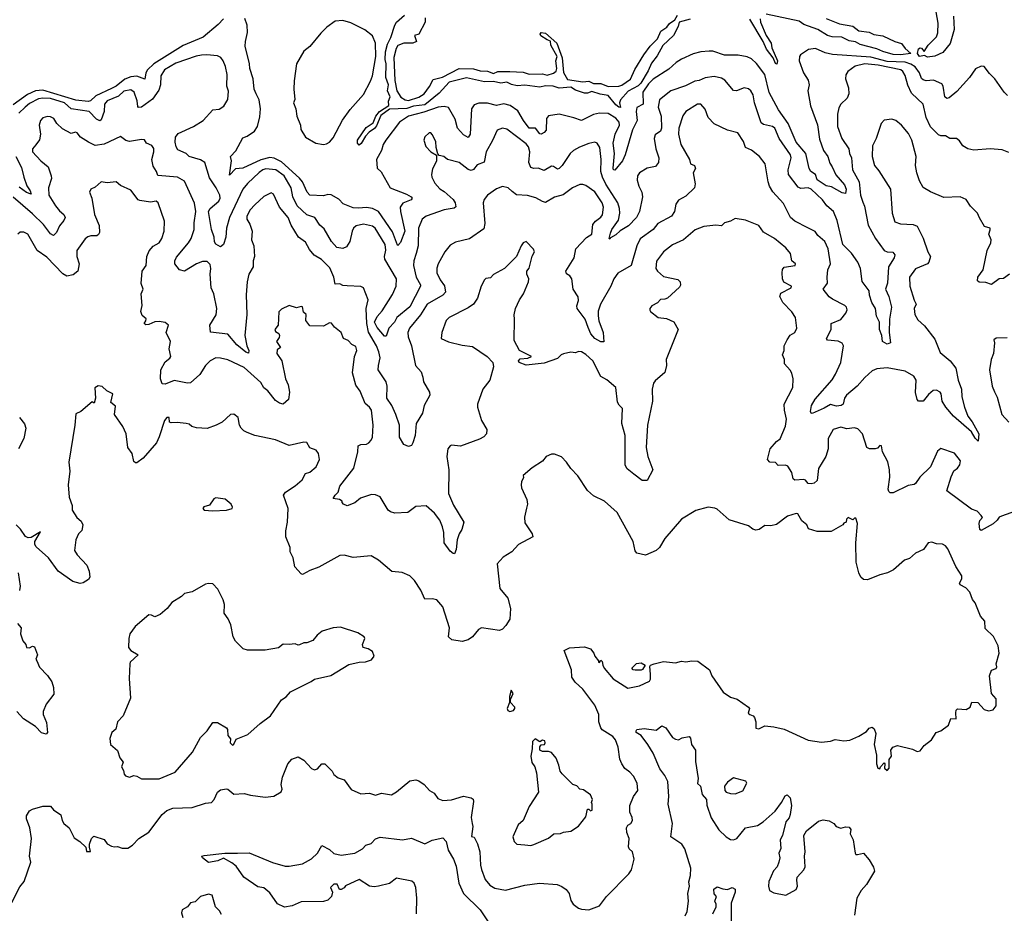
# Model space of a CAD drawing. Extents: x 1839239 to 1929705, y 762242 to 910352.
# Tile 127 of 256: x 1914029 to 1920630, y 771643 to 777631. Entities that reach past the tile are written whole.
import ezdxf

# ---------------------------------------------------------------- set-up
doc = ezdxf.new("R2010")
doc.units = 0

msp = doc.modelspace()

# ---------------------------------------------------------------- linework, layer by layer
at = {"layer": '0CON10XD'}
for points in [[(1916305, 776790.8), (1916293, 776803), (1916293.8, 776825), (1916351.7, 776908.3), (1916399.7, 776940.3), (1916416.3, 776985), (1916441.1, 777015), (1916503.8, 777056.2), (1916502.6, 777085), (1916511.7, 777115), (1916494.8, 777155), (1916500.5, 777195), (1916483.2, 777245), (1916486.6, 777335), (1916479.1, 777365), (1916481.2, 777415), (1916495, 777467.8), (1916517, 777513), (1916543.3, 777595), (1916555.8, 777615), (1916609.2, 777660.8)], [(1916746.4, 777643.6), (1916746.4, 777615), (1916705.5, 777534.5), (1916676.2, 777525), (1916688.8, 777485), (1916665.3, 777474.7), (1916605, 777474.3), (1916565, 777458.2), (1916552, 777438), (1916538, 777378), (1916544.6, 777224.6), (1916558, 777155), (1916585, 777111.1), (1916613.4, 777093.4), (1916635, 777089.8), (1916705, 777112.4), (1916740, 777135), (1916776.8, 777183.2), (1916800.5, 777229.5), (1916862.9, 777247.1), (1916975, 777303.2), (1917072, 777302), (1917115, 777288.2), (1917166.3, 777286.3), (1917205, 777270), (1917235, 777283.2), (1917315, 777284.9), (1917405, 777278.8), (1917445, 777267), (1917535, 777268.3), (1917565, 777260), (1917606.8, 777273.2), (1917625, 777285.6), (1917631.1, 777305), (1917624, 777355), (1917631.3, 777385), (1917590.9, 777460.9), (1917587.3, 777487.3), (1917565, 777496.2), (1917523.8, 777523.8), (1917517.8, 777535), (1917525.5, 777544.5), (1917555, 777540), (1917630.2, 777475), (1917666.2, 777375), (1917675, 777278), (1917701.1, 777231.1), (1917805, 777216), (1917845, 777219.7), (1917875, 777204), (1917925, 777203.3), (1917975, 777183.3), (1918045, 777185.9), (1918065, 777192), (1918125, 777232.7), (1918152.7, 777297.3), (1918213.2, 777396.8), (1918255.8, 777454.2), (1918305.8, 777504.2), (1918327.1, 777555), (1918367.7, 777582.3), (1918386, 777605), (1918420.3, 777629.7), (1918438.8, 777661.2)], [(1919435, 777639.5), (1919525, 777604.7), (1919615, 777587.2), (1919655, 777557.1), (1919725, 777547.6), (1919755, 777532), (1919815, 777522.6), (1919895.9, 777485.9), (1919940.8, 777470.8), (1919965, 777437.5), (1920002.5, 777405), (1919934.7, 777395.3), (1919885, 777397.2), (1919815, 777417.7), (1919775, 777436.5), (1919664.5, 777464.5), (1919632.3, 777482.3), (1919589.5, 777489.5), (1919540, 777515), (1919475, 777517.5), (1919445, 777526.2), (1919378.8, 777565), (1919285, 777599.1), (1919255, 777620.5), (1919032.7, 777667.3)], [(1920290.2, 777655), (1920294.2, 777565), (1920267.2, 777472.8), (1920217.9, 777412.1), (1920165, 777387), (1920115, 777380.4), (1920095, 777390.8), (1920061.2, 777385), (1920048, 777405), (1920054.1, 777435.9), (1920065, 777443.3), (1920075, 777440), (1920091.7, 777418.3), (1920119.5, 777460.5), (1920175, 777515.7), (1920185, 777542.5), (1920187, 777607), (1920172, 777685)], [(1915395, 777636.7), (1915360.5, 777599.5), (1915258.7, 777515), (1915125, 777458.5), (1914927.9, 777335), (1914885.6, 777295), (1914875.2, 777275), (1914867, 777233), (1914815, 777253.1), (1914775, 777249.4), (1914735, 777233.3), (1914675, 777186), (1914645, 777171.1), (1914539.5, 777120.5), (1914502.7, 777087.3), (1914487.7, 777082.3), (1914405, 777092.2), (1914185, 777159.6), (1914135, 777154.2), (1914080.8, 777129.2), (1913985, 777061.8)], [(1920652.3, 777122.3), (1920628, 777145), (1920565.8, 777235), (1920529.7, 777269.7), (1920495, 777318.8), (1920475, 777320), (1920437.8, 777302.2), (1920396.7, 777245), (1920310.8, 777149.2), (1920261.2, 777108.8), (1920245, 777102.2), (1920231.8, 777115), (1920221.1, 777185), (1920212.1, 777202.1), (1920155, 777226.2), (1920105, 777222.4), (1920085, 777228), (1920075, 777237.5), (1920060.4, 777275), (1920032.5, 777315), (1920003.2, 777333.2), (1919965, 777346.4), (1919845, 777351.6), (1919735, 777381.3), (1919478.3, 777398.3), (1919429.8, 777409.8), (1919365, 777438.1), (1919318.1, 777431.9), (1919264.2, 777395), (1919256.4, 777383.6), (1919254.5, 777355), (1919283.6, 777275), (1919316, 777226), (1919321.1, 777195), (1919313.8, 777155), (1919330.6, 777055), (1919376.6, 776926.6), (1919389.9, 776829.9), (1919417.6, 776755), (1919445.8, 776715), (1919460.5, 776670.5), (1919476.4, 776645), (1919500.7, 776590.7), (1919557.5, 776525), (1919569, 776495), (1919565, 776466.9), (1919542, 776472), (1919470.4, 776510.4), (1919435, 776516.9), (1919375, 776557.3), (1919364.4, 776594.4), (1919333.8, 776615), (1919322.5, 776635), (1919298.5, 776735), (1919235, 776810.7), (1919181, 776935), (1919115, 777028.2), (1919053.3, 777143.3), (1919025, 777263.8), (1918968.7, 777338.7), (1918935, 777368.6), (1918905, 777383.1), (1918845.6, 777394.4), (1918755, 777393.1), (1918675, 777420.8), (1918650.2, 777419.8), (1918595, 777416.7), (1918545, 777403.5), (1918465, 777366.4), (1918430.4, 777345), (1918380.8, 777299.2), (1918275, 777233), (1918245, 777201), (1918206.7, 777145), (1918208.5, 777065), (1918166.6, 777043.4), (1918161.4, 777015), (1918167.6, 776955), (1918136.5, 776893.5), (1918088.8, 776725), (1918070, 776685), (1918018.1, 776621.9), (1918010.8, 776625), (1918007.3, 776637.3), (1918016.9, 776735), (1918008.7, 776805), (1918020.2, 776865), (1918050, 776925), (1918047.4, 776945), (1918025, 776971.4), (1917975, 777002.5), (1917915, 777004.2), (1917875.4, 776995.4), (1917795, 776956), (1917745, 776974.2), (1917645, 776997.6), (1917575, 776987.8), (1917560.9, 776969.1), (1917557.9, 776892.1), (1917545.7, 776875), (1917525, 776863.1), (1917515, 776865.8), (1917487.5, 776905), (1917445, 776905.4), (1917405.9, 776955), (1917369.5, 777019.5), (1917316.7, 777056.7), (1917275, 777066.7), (1917225, 777055.8), (1917165, 777073), (1917107.6, 777072.4), (1917075, 777060.9), (1917057.7, 777035), (1917049.1, 776865), (1917035, 776842.5), (1917005, 776860), (1916963.3, 776905), (1916949.3, 776965), (1916903.3, 777043.3), (1916875, 777049.5), (1916835.3, 777045.3), (1916739.1, 777010.9), (1916636.7, 776985), (1916576.4, 776945), (1916483.6, 776825), (1916465.6, 776795), (1916454.6, 776755), (1916420.3, 776695), (1916425, 776636), (1916452.8, 776612.8), (1916513.3, 776505), (1916622.7, 776462.7), (1916654, 776445), (1916660, 776435), (1916654, 776425), (1916597.1, 776402.9), (1916580.8, 776375), (1916580.9, 776345), (1916611.2, 776215), (1916582, 776138), (1916565, 776117.5), (1916561.2, 776121.2), (1916528.9, 776208.9), (1916434.1, 776345), (1916395, 776366.7), (1916355, 776373), (1916300.6, 776369.4), (1916265, 776371.1), (1916197.5, 776397.5), (1916168.8, 776428.8), (1916116.7, 776456.7), (1916095, 776458.9), (1916065, 776450), (1915973.1, 776455), (1915955.9, 776475), (1915925.2, 776545), (1915905, 776568.8), (1915785, 776678.9), (1915734.3, 776704.3), (1915705, 776707.9), (1915645, 776692.5), (1915525, 776636.5), (1915475, 776632.9), (1915435, 776590), (1915448.1, 776685), (1915442.1, 776715), (1915477.4, 776752.6), (1915525, 776839.2), (1915555, 776850.5), (1915604, 776885), (1915624.3, 776915), (1915639.5, 776980.5), (1915643.8, 777035), (1915634.4, 777095), (1915615, 777134.4), (1915600, 777165), (1915593.8, 777235), (1915571.5, 777305), (1915570, 777335), (1915541.6, 777455), (1915542.5, 777485), (1915557.3, 777545), (1915553.6, 777595), (1915539.2, 777639.2)], [(1916065, 776794.5), (1916085, 776798.5), (1916105, 776811.5), (1916129.7, 776840.3), (1916192.5, 776957.5), (1916245, 777030), (1916335, 777130), (1916381.4, 777218.6), (1916395, 777256), (1916417, 777385), (1916413.4, 777473.4), (1916393.6, 777523.7), (1916343.5, 777563.5), (1916249.7, 777609.7), (1916195, 777626), (1916145, 777622.5), (1916088.8, 777581.2), (1916048, 777542), (1915975, 777452), (1915935, 777420), (1915884.2, 777335), (1915868.3, 777221.7), (1915866.2, 777165), (1915873, 777097), (1915863.8, 777075), (1915880, 777035), (1915886.7, 776985), (1915911.1, 776925), (1915914.5, 776895), (1915944.6, 776845), (1916015, 776804.6), (1916065, 776794.5)], [(1918525, 777635.4), (1918450, 777615), (1918443.3, 777585), (1918411.4, 777525), (1918340.7, 777459.3), (1918301.7, 777388.3), (1918265, 777340.9), (1918241.9, 777288.1), (1918193.6, 777205), (1918175, 777188.4), (1918107.2, 777152.8), (1918056.8, 777095), (1918050, 777075), (1918057, 777043), (1918045, 777044.7), (1918025, 777061.9), (1917975, 777124.3), (1917921.6, 777131.6), (1917865, 777149.1), (1917835, 777139), (1917815, 777140), (1917755, 777158.2), (1917725, 777178.5), (1917645, 777173.2), (1917605, 777186), (1917555, 777188.6), (1917515, 777178.8), (1917415, 777192.7), (1917365, 777188), (1917326.2, 777196.2), (1917295, 777213.3), (1917255, 777206.7), (1917205, 777216.6), (1917144.7, 777214.7), (1917025, 777242.1), (1916907.6, 777212.4), (1916841.3, 777138.7), (1916745, 777060.7), (1916668.1, 777051.9), (1916625, 777036.2), (1916508.6, 777031.4), (1916450.5, 776989.5), (1916420.2, 776920.2), (1916408.8, 776901.2), (1916371.8, 776878.2), (1916348.4, 776851.6), (1916319.3, 776800.7), (1916305, 776790.8)], [(1918993.1, 777636.9), (1918994.7, 777615.3), (1919034.5, 777524.5), (1919066.1, 777475), (1919072.5, 777442.5), (1919110, 777355), (1919105.9, 777334.1), (1919095, 777338.8), (1919081.2, 777375), (1919036.7, 777433.3), (1919013.4, 777485), (1918925, 777634.5)], [(1917198.5, 776821.5), (1917155.3, 776744.7), (1917143.1, 776676.9), (1917095, 776659.1), (1917071.5, 776628.5), (1917055, 776621.8), (1917035, 776628.2), (1916975, 776674.5), (1916897.5, 776695), (1916872.5, 776715), (1916841.2, 776721.2), (1916832.5, 776732.5), (1916820, 776775), (1916819.2, 776815), (1916795, 776862.5), (1916785, 776872.5), (1916775, 776873.3), (1916745, 776846.2), (1916738.6, 776825), (1916752.4, 776782.4), (1916785, 776746), (1916822.5, 776722.5), (1916823, 776683), (1916797.3, 776632.7), (1916789.2, 776595), (1916792.5, 776575), (1916812.9, 776535), (1916845, 776498), (1916875, 776480.6), (1916935, 776427.3), (1916947.7, 776405), (1916952.7, 776377.3), (1916941.9, 776368.1), (1916875, 776358), (1916755, 776315.5), (1916726.2, 776293.8), (1916702.3, 776235), (1916700, 776115), (1916686, 776064), (1916671.9, 776015), (1916670, 775985), (1916687.6, 775905), (1916716.8, 775855), (1916716.2, 775845), (1916645, 775708), (1916558.2, 775635), (1916541.5, 775605), (1916504.4, 775565), (1916485, 775510), (1916475, 775510), (1916425, 775568.5), (1916408.1, 775605), (1916425, 775642.8), (1916460, 775680), (1916529.4, 775790.6), (1916552, 775845), (1916554.2, 775895), (1916477.5, 776027.5), (1916474.7, 776045), (1916484, 776086), (1916478.8, 776125), (1916412.3, 776235), (1916395, 776247.3), (1916335, 776261.3), (1916285, 776250.9), (1916266.7, 776235), (1916258.2, 776215), (1916243.2, 776145), (1916220.7, 776109.3), (1916195, 776097.1), (1916155, 776103.6), (1916119.1, 776145), (1916070.6, 776230.6), (1916041.5, 776255), (1916008.1, 776305), (1915955, 776324.5), (1915888.4, 776385), (1915859.8, 776445), (1915848.9, 776505), (1915802.1, 776585), (1915745.2, 776625.2), (1915679, 776631), (1915659.5, 776625), (1915635, 776606.7), (1915556.3, 776533.7), (1915524.2, 776495), (1915435.2, 776304.8), (1915415.8, 776235), (1915410.5, 776175), (1915395.9, 776124.1), (1915375, 776109.2), (1915345, 776128.1), (1915335, 776143.3), (1915333.3, 776173.3), (1915315.3, 776225.3), (1915294.8, 776345), (1915306.4, 776365), (1915364.6, 776415), (1915373.2, 776435), (1915370, 776455), (1915346, 776505), (1915301.2, 776571.2), (1915270, 776675), (1915242, 776692), (1915165, 776714.3), (1915146.2, 776735), (1915090.2, 776760.2), (1915078.6, 776778.6), (1915070.3, 776810.3), (1915074.6, 776845), (1915091.5, 776868.5), (1915195, 776915.4), (1915258, 776955), (1915325, 777026.7), (1915367.3, 777032.7), (1915397.7, 777052.3), (1915424.1, 777095.9), (1915427.9, 777152.1), (1915417.8, 777185), (1915418.9, 777265), (1915408, 777318), (1915392.5, 777355), (1915377.4, 777377.4), (1915355, 777388.1), (1915284.6, 777395.4), (1915247.1, 777392.9), (1915212.5, 777387.5), (1915075, 777339.6), (1915000, 777295), (1914974.7, 777255.3), (1914974, 777195), (1914962, 777158), (1914920.4, 777099.6), (1914845, 777045.3), (1914825, 777043.8), (1914820.1, 777050.1), (1914817, 777087), (1914797.1, 777145), (1914775, 777162.3), (1914727, 777153), (1914690.5, 777119.5), (1914615, 777088.7), (1914597.5, 777065), (1914594.7, 777015), (1914575, 776961.2), (1914566.4, 776953.6), (1914544.6, 776965), (1914495, 777015.6), (1914375, 777033), (1914330, 777075), (1914235, 777103), (1914185, 777106.3), (1914155, 777100), (1914095, 777069.8), (1914065, 777046.1), (1914023.2, 777005)], [(1920660.7, 776740.7), (1920615, 776760), (1920535, 776765.6), (1920425, 776756), (1920385, 776766.2), (1920352.5, 776785), (1920329.3, 776819.3), (1920310, 776835), (1920265, 776835.8), (1920235, 776852.2), (1920205, 776852.5), (1920189.7, 776859.7), (1920134, 776914), (1920106.4, 776975), (1920086.4, 777065), (1920008.7, 777138.7), (1919982.7, 777192.7), (1919965, 777258), (1919949.5, 777285), (1919935.6, 777295), (1919785, 777327), (1919695, 777336.2), (1919630.2, 777319.8), (1919580, 777285), (1919567.6, 777262.4), (1919565.6, 777235), (1919585.6, 777175), (1919586.5, 777135), (1919575.4, 777104.6), (1919534, 777065), (1919519.7, 777040.3), (1919510.7, 776999.3), (1919512.2, 776915), (1919541.4, 776835), (1919588.1, 776765), (1919591.2, 776735), (1919605.4, 776705), (1919613.2, 776625), (1919657.5, 776545), (1919665.4, 776454.6), (1919680.5, 776409.5), (1919692, 776382), (1919716.7, 776255), (1919765.9, 776165), (1919824.4, 776084.4), (1919845, 776076.2), (1919883.5, 776073.5), (1919896.6, 776056.6), (1919891.5, 776035), (1919852.7, 775975), (1919847.3, 775865), (1919834.2, 775825), (1919856.8, 775776.8), (1919872.7, 775705), (1919860.4, 775625), (1919857.3, 775535), (1919866.2, 775465), (1919845, 775456), (1919812.9, 775475), (1919809.1, 775515), (1919792.8, 775555), (1919792.5, 775605), (1919773.5, 775645), (1919765.4, 775695), (1919741.5, 775735), (1919725.3, 775785), (1919722.9, 775815), (1919676.7, 775876.7), (1919665.2, 775965), (1919647.3, 776007.3), (1919605, 776066.9), (1919546.9, 776125), (1919508.8, 776285), (1919484.5, 776345), (1919439.4, 776385), (1919411.8, 776425), (1919335, 776494.7), (1919314.6, 776505.4), (1919265, 776500.8), (1919248.6, 776508.6), (1919183.5, 776593.5), (1919180.4, 776625), (1919200, 776705), (1919195.5, 776725), (1919120, 776835), (1919090.6, 776905), (1919075, 776916.1), (1919015, 776929.3), (1919000.5, 776940.5), (1918955.4, 777075), (1918947.1, 777127.1), (1918930, 777155), (1918915, 777168.6), (1918885, 777175.6), (1918835, 777154.2), (1918815, 777156), (1918756.2, 777226.2), (1918735, 777239.5), (1918685, 777250), (1918625, 777241.8), (1918585.3, 777224.7), (1918555, 777220), (1918491.9, 777188.1), (1918395, 777153.5), (1918318.9, 777095), (1918308.4, 777045), (1918328.9, 776985), (1918332.3, 776905), (1918324.3, 776885), (1918289.8, 776860.2), (1918283.3, 776835), (1918293.2, 776765), (1918313.8, 776705), (1918311.1, 776675), (1918292.4, 776647.6), (1918234.7, 776635.3), (1918185, 776604.2), (1918171.9, 776585), (1918167.8, 776555), (1918178.8, 776515), (1918200.8, 776475), (1918203.6, 776445), (1918184.7, 776345), (1918165.2, 776304.8), (1918110.1, 776249.9), (1918054.2, 776215.8), (1918025, 776189.4), (1917990.5, 776169.5), (1917985, 776160), (1917981.2, 776165), (1917989.7, 776199.7), (1917998.8, 776225), (1918042.5, 776287.5), (1918051.4, 776335), (1918050.4, 776365), (1918038.9, 776405), (1917958.2, 776528.2), (1917935.6, 776575), (1917925.6, 776615), (1917928.1, 776695), (1917918.2, 776775), (1917900, 776805), (1917885, 776810.6), (1917845, 776801.9), (1917782.2, 776777.8), (1917742, 776755), (1917719.4, 776735), (1917666.1, 776655), (1917645, 776633.1), (1917635, 776630.5), (1917608.1, 776648.1), (1917595, 776648.9), (1917545, 776620.5), (1917505, 776635.6), (1917475, 776633.5), (1917455, 776640), (1917441.5, 776675), (1917448.8, 776745), (1917440.1, 776780.1), (1917425, 776798.5), (1917295, 776896.9), (1917265, 776904.3), (1917229.7, 776890.3), (1917198.5, 776821.5)], [(1920665, 775926), (1920625, 775898), (1920595, 775894), (1920545, 775857.8), (1920505, 775870.6), (1920461.9, 775871.9), (1920450.9, 775880.9), (1920451.5, 775905), (1920487.5, 775955), (1920515.5, 776085), (1920538.9, 776135), (1920542.2, 776155), (1920526, 776195), (1920536.2, 776223.8), (1920534, 776235), (1920497.5, 776245), (1920463.9, 776303.9), (1920450, 776335), (1920402.7, 776382.7), (1920375, 776426.2), (1920334.1, 776444.1), (1920225, 776440), (1920135, 776478), (1920086.8, 776506.8), (1920061.5, 776551.5), (1920042.7, 776605), (1920034.5, 776655), (1920040, 776715), (1920010, 776825), (1919988.5, 776868.5), (1919941.4, 776925), (1919903.8, 776955), (1919875, 776964.2), (1919825, 776958.8), (1919803.6, 776936.4), (1919771.8, 776835), (1919746.2, 776785), (1919743.8, 776715), (1919759.5, 776655), (1919788.8, 776618.8), (1919866.4, 776496.4), (1919878.1, 776335), (1919895, 776276.7), (1919933.1, 776263.1), (1920019.3, 776259.3), (1920046.7, 776246.7), (1920087, 776167), (1920116.7, 776076.7), (1920135.6, 776045), (1920123.9, 776006.1), (1920115, 775995.6), (1920035, 775961.4), (1919993.8, 775905), (1919996.5, 775845), (1920025, 775752), (1920040, 775725), (1920025.5, 775695), (1920030.6, 775655), (1920049.8, 775619.8), (1920095, 775580), (1920165, 775490.5), (1920200.2, 775400.2), (1920267.5, 775345), (1920306, 775295), (1920320, 775215), (1920342.9, 775155), (1920345.4, 775105), (1920362.7, 775035), (1920384.5, 774975), (1920415, 774936.9), (1920458.2, 774855), (1920455, 774807.5), (1920435, 774827.5), (1920409.9, 774869.9), (1920290.4, 774975), (1920238.8, 775035), (1920214.4, 775075), (1920206.9, 775125), (1920198.9, 775135), (1920175, 775147.5), (1920153.3, 775146.7), (1920120.7, 775119.3), (1920085, 775074.4), (1920055, 775074.5), (1920045, 775086.7), (1920033.9, 775133.9), (1920038.2, 775215), (1920022.5, 775242.5), (1919965, 775276.7), (1919845, 775297.8), (1919775, 775290.9), (1919745, 775278.5), (1919695.8, 775234.2), (1919644.4, 775175.6), (1919571.5, 775115), (1919557.5, 775095), (1919549.4, 775055), (1919535.8, 775045), (1919505, 775042.4), (1919465, 775052.3), (1919421.2, 775028.8), (1919341.7, 774991.7), (1919334.2, 774994.2), (1919330.5, 775005), (1919337.6, 775045), (1919361.9, 775088.1), (1919475, 775217.1), (1919498.9, 775255), (1919534.4, 775335), (1919551.9, 775445), (1919543.1, 775463.1), (1919516.6, 775476.6), (1919445, 775483.1), (1919437.1, 775495), (1919468.6, 775555), (1919468.8, 775595), (1919535, 775622.2), (1919568.6, 775665), (1919576.8, 775686.8), (1919572, 775705), (1919561.2, 775715), (1919477.6, 775757.6), (1919456, 775775), (1919415.8, 775825), (1919445.6, 775865), (1919441.4, 775905), (1919446.7, 775955), (1919463.6, 775995), (1919449.6, 776095), (1919425.6, 776145), (1919380.8, 776185), (1919361.7, 776211.7), (1919312.7, 776237.3), (1919225, 776280.8), (1919196, 776305), (1919148.9, 776398.9), (1919077.9, 776477.9), (1919056.2, 776515), (1919047.1, 776545), (1919025.6, 776665), (1918988, 776715), (1918935, 776757.8), (1918895, 776773.8), (1918881.4, 776815), (1918844.1, 776874.1), (1918775, 776891.1), (1918685, 776934.4), (1918644.5, 776975), (1918625, 777031.2), (1918594.5, 777064.5), (1918574, 777065), (1918494.4, 777015), (1918475, 776986.2), (1918447.5, 776905), (1918444.6, 776865), (1918461, 776795), (1918519.4, 776695), (1918525.4, 776665.4), (1918554, 776654), (1918560, 776635), (1918544.5, 776605.5), (1918557.8, 776532.2), (1918552, 776505), (1918495, 776449.2), (1918445, 776422), (1918428.1, 776395), (1918418.6, 776345), (1918399.4, 776315), (1918307.1, 776265), (1918275, 776225.5), (1918188, 776162), (1918166.9, 776115), (1918129.4, 775985), (1918038.1, 775931.9), (1918011.4, 775895), (1917993.1, 775845), (1917922.1, 775725), (1917907.9, 775677.9), (1917907.7, 775647.7), (1917912.4, 775612.4), (1917940, 775535), (1917945, 775473.3), (1917925, 775473.3), (1917884.3, 775495), (1917858.5, 775525), (1917840.8, 775569.2), (1917819.6, 775625), (1917765.6, 775695), (1917764.2, 775714.2), (1917775, 775750), (1917772.1, 775775), (1917740.6, 775825), (1917731.4, 775895), (1917717.5, 775915), (1917695, 775927.5), (1917689.5, 775945), (1917747.1, 776035), (1917757.7, 776095), (1917828.5, 776171.5), (1917865, 776194.5), (1917871.5, 776258.5), (1917888.6, 776281.4), (1917925, 776306.9), (1917936.8, 776323.2), (1917942.8, 776375), (1917935, 776404.4), (1917885, 776478.2), (1917825, 776520), (1917805, 776526.9), (1917785, 776526.7), (1917736.1, 776503.9), (1917672.1, 776457.9), (1917615, 776441.5), (1917555, 776407.1), (1917535, 776411.9), (1917488.3, 776438.3), (1917432.4, 776452.4), (1917358.7, 776458.7), (1917330.3, 776480.3), (1917304.2, 776504.2), (1917265, 776514.2), (1917225, 776497.1), (1917165.5, 776454.5), (1917142.6, 776427.4), (1917137.1, 776405), (1917147.7, 776265), (1917139.7, 776230.3), (1917045, 776163.1), (1916949.7, 776140.3), (1916915, 776120.8), (1916878.6, 776075), (1916834.4, 775995), (1916824.6, 775965.4), (1916824.5, 775935), (1916847.1, 775887.1), (1916876.7, 775846.7), (1916884.6, 775805), (1916865.6, 775785), (1916761.1, 775725), (1916716.6, 775653.4), (1916641.5, 775565), (1916631.3, 775535), (1916633.6, 775505), (1916656.6, 775445), (1916682.3, 775315), (1916720.9, 775270.9), (1916731.4, 775235), (1916735.6, 775205), (1916777.1, 775135), (1916779.2, 775115), (1916741.4, 775045), (1916730, 774995), (1916687.3, 774925), (1916680.9, 774845), (1916665, 774795.8), (1916655, 774778), (1916635, 774770), (1916604, 774785), (1916574.5, 774834.5), (1916574.5, 774915), (1916550.8, 774985), (1916523.9, 775045), (1916489.4, 775095), (1916492.6, 775175), (1916486.8, 775205), (1916433.1, 775285), (1916433.8, 775315), (1916446.1, 775365), (1916437.3, 775405), (1916420.7, 775445), (1916366.4, 775536.4), (1916355.9, 775595), (1916351.2, 775695), (1916365.5, 775755), (1916333.8, 775835), (1916315, 775844), (1916225, 775846.7), (1916195, 775851.1), (1916175, 775861.1), (1916145, 775860), (1916135.5, 775905), (1916108, 775968), (1916051.4, 776025), (1916004, 776054), (1915972.2, 776092.2), (1915945, 776139.4), (1915898.1, 776175), (1915850, 776255), (1915829.3, 776305), (1915770, 776375), (1915731.7, 776461.7), (1915715, 776470), (1915665, 776446.5), (1915605, 776390), (1915575, 776357.1), (1915552.2, 776315), (1915552.9, 776295), (1915571.5, 776261.5), (1915586.9, 776215), (1915582.5, 776155), (1915599.4, 776115), (1915604.3, 776045), (1915594.4, 776015), (1915594.3, 775975), (1915565.5, 775925), (1915553.9, 775875), (1915547.8, 775787.8), (1915551.1, 775655), (1915537.8, 775515), (1915551.4, 775445), (1915564.2, 775415), (1915563, 775397), (1915545, 775402.2), (1915485, 775452.2), (1915425, 775523.6), (1915308, 775538), (1915304, 775585), (1915346.2, 775653.8), (1915351.8, 775695), (1915330.8, 775795), (1915313.2, 775835), (1915307.1, 775925), (1915310.8, 775965), (1915305, 775990.6), (1915285, 776011.2), (1915255, 776011.2), (1915215.3, 775994.7), (1915135, 775945.4), (1915100, 775955), (1915068.9, 775995), (1915068.5, 776015), (1915079.2, 776040.8), (1915161.2, 776135), (1915177.9, 776165), (1915198.2, 776225), (1915199.4, 776270.6), (1915210, 776345), (1915201.9, 776401.9), (1915135, 776550), (1915087.1, 776577.1), (1914955, 776587.5), (1914946.2, 776615), (1914925, 776648.8), (1914914.4, 776695), (1914928.9, 776745), (1914927.8, 776767.8), (1914915, 776787.5), (1914880, 776805), (1914865, 776826), (1914845, 776829.2), (1914765, 776814.2), (1914741.7, 776821.7), (1914705, 776847.5), (1914595, 776797.1), (1914535, 776789.1), (1914489.7, 776809.7), (1914436.7, 776845), (1914415, 776874), (1914403.5, 776876.5), (1914375, 776868), (1914315, 776899.2), (1914277.5, 776935), (1914258.3, 776968.3), (1914235, 776980.8), (1914215, 776982), (1914185, 776973.8), (1914168, 776955), (1914160, 776925), (1914167.5, 776865), (1914162.9, 776827.1), (1914136.6, 776793.4), (1914115.8, 776765), (1914116, 776745), (1914171.2, 776685), (1914220, 776645), (1914240.4, 776585), (1914241.8, 776568.2), (1914223.1, 776505), (1914225.5, 776455), (1914269.4, 776385), (1914295, 776351.4), (1914325.8, 776325), (1914334, 776305), (1914326, 776285), (1914295, 776250), (1914275, 776205.7), (1914255, 776185.6), (1914235, 776196.9), (1914188.7, 776258.7), (1914115, 776330), (1913985, 776441.8)], [(1914004.1, 776715), (1914040.5, 776640.5), (1914055.8, 776575), (1914077.6, 776517.6), (1914100.4, 776485), (1914105, 776461.2), (1914075, 776474.2), (1914025, 776509.2)], [(1917346.7, 775625), (1917343.6, 775653.6), (1917353.8, 775695), (1917380, 775755), (1917405.9, 775794.1), (1917439.2, 775875), (1917441.9, 775895), (1917429.2, 775925), (1917429.2, 775945), (1917443.6, 775966.4), (1917465, 776047.5), (1917481.2, 776075), (1917474.1, 776094.1), (1917425, 776146), (1917405, 776136.2), (1917390, 776115), (1917358.8, 776045), (1917278.8, 775965), (1917205.9, 775924.1), (1917185, 775902.5), (1917155, 775897.5), (1917145, 775887.5), (1917122, 775845), (1917099.2, 775765), (1917070.8, 775725), (1917035, 775700), (1916909.2, 775635), (1916888.1, 775615), (1916859.4, 775535), (1916855, 775494), (1916902.8, 775472.8), (1916995, 775449.4), (1917065, 775442.2), (1917162, 775375), (1917201.2, 775335), (1917205.9, 775304.1), (1917180, 775215), (1917134.1, 775155.9), (1917098.8, 775055), (1917098.8, 775035), (1917126, 774945), (1917160, 774885), (1917158, 774855), (1917140, 774835), (1917110.7, 774819.3), (1916985, 774772.5), (1916925, 774780), (1916915, 774775.8), (1916900, 774755), (1916892.1, 774705), (1916905.9, 774615), (1916902.9, 774455), (1916937.4, 774377.4), (1917007.5, 774265), (1916994, 774215), (1916974.2, 774185), (1916960.8, 774145), (1916955, 774080), (1916945, 774052.5), (1916935, 774053.3), (1916915, 774068.8), (1916875, 774126.2), (1916871.8, 774195), (1916863.7, 774233.7), (1916846.7, 774276.7), (1916810.8, 774325), (1916755, 774374.2), (1916685, 774368), (1916630.4, 774329.6), (1916545, 774323.8), (1916515, 774332.1), (1916498.2, 774345), (1916445, 774433.1), (1916415, 774447.8), (1916388.6, 774448.6), (1916314.6, 774425.4), (1916275, 774394.3), (1916225, 774374.2), (1916200, 774385), (1916190, 774395), (1916190, 774405), (1916172.5, 774415), (1916131.7, 774421.7), (1916143.8, 774445), (1916163.8, 774465), (1916174.5, 774505.5), (1916270, 774625), (1916295.8, 774735), (1916298.8, 774775), (1916315, 774784.2), (1916355, 774787.5), (1916370, 774795), (1916386.4, 774813.6), (1916393.9, 774833.9), (1916398, 774915), (1916386.7, 775015), (1916375, 775035.7), (1916345, 775060), (1916312.1, 775142.1), (1916282.4, 775182.4), (1916259.5, 775265), (1916272.9, 775375), (1916290, 775415), (1916281.7, 775441.7), (1916256.2, 775455), (1916231.2, 775481.2), (1916200, 775495), (1916183.3, 775535), (1916140, 775570), (1916118.7, 775598.7), (1916105, 775600.5), (1916065, 775578.6), (1915975, 775580.8), (1915947.5, 775615), (1915949.2, 775655), (1915932.3, 775672.3), (1915925, 775706.2), (1915915, 775708.8), (1915885, 775700), (1915835, 775716.7), (1915785, 775692.5), (1915766.4, 775673.6), (1915761.2, 775585), (1915740, 775555), (1915745, 775540.8), (1915767.3, 775527.3), (1915771.4, 775515), (1915769.4, 775500.6), (1915751.4, 775475), (1915776.7, 775435), (1915755, 775418.8), (1915752.7, 775395), (1915786.7, 775345), (1915810.4, 775225), (1915829.6, 775185), (1915837.1, 775135), (1915832, 775085), (1915795, 775054.5), (1915771.1, 775061.1), (1915745, 775080), (1915693.5, 775145), (1915666.1, 775165), (1915645, 775199.3), (1915535, 775300.3), (1915425, 775351.8), (1915375, 775363.5), (1915344.6, 775365.4), (1915305, 775344.4), (1915275, 775313.5), (1915236.7, 775253.3), (1915175, 775198.2), (1915155, 775195.6), (1915065, 775213.3), (1915005, 775188.9), (1914985, 775190), (1914973.5, 775225), (1914976, 775285), (1915005, 775338.8), (1915035, 775362.5), (1915041.9, 775375), (1915031.1, 775425), (1915039.4, 775475), (1915011.4, 775535), (1915025.6, 775585), (1915005, 775601.1), (1914965, 775608.6), (1914935, 775606), (1914895, 775589.2), (1914875, 775587.5), (1914862.5, 775595), (1914875.8, 775614.2), (1914876.9, 775626.9), (1914850, 775650), (1914841.1, 775675), (1914850, 775715), (1914844, 775795), (1914856.9, 775825), (1914844.5, 775864.5), (1914849.4, 775945), (1914877.5, 775985), (1914882.2, 776045), (1914898.1, 776081.9), (1914925, 776114.4), (1914964.7, 776135.3), (1914981.5, 776165), (1914996.7, 776215), (1915000.9, 776280.9), (1914956.4, 776405), (1914944.6, 776414.6), (1914905, 776408.9), (1914835, 776418.6), (1914824.2, 776425), (1914775, 776490), (1914705, 776520.6), (1914675, 776545.6), (1914615, 776537.8), (1914574.4, 776545.6), (1914535, 776508.8), (1914505, 776496.2), (1914496, 776475), (1914511.9, 776435), (1914531.5, 776325), (1914562.9, 776252.9), (1914563.1, 776205), (1914558.3, 776191.7), (1914546.8, 776183.2), (1914505, 776182.7), (1914486.4, 776176.4), (1914467.6, 776162.4), (1914412, 776085), (1914412.9, 776045), (1914428.6, 775995), (1914418, 775945), (1914387.9, 775922.1), (1914345, 775913.1), (1914317.4, 775927.4), (1914210.2, 776040.2), (1914145.4, 776085.4), (1914084.2, 776195), (1914057.6, 776207.6), (1914033.1, 776206.9), (1914015.8, 776195)], [(1920705, 774338.1), (1920610, 774305), (1920595, 774297.5), (1920583, 774277), (1920556.1, 774253.9), (1920475, 774207.5), (1920465.7, 774215.7), (1920462.2, 774255), (1920465.6, 774274.4), (1920483.8, 774295), (1920475, 774308.8), (1920447.3, 774337.3), (1920410.3, 774350.3), (1920244.2, 774474.2), (1920273, 774567), (1920291.7, 774608.3), (1920316.7, 774625), (1920332.3, 774647.7), (1920335.6, 774675), (1920295, 774725.8), (1920205, 774757.5), (1920181.1, 774738.9), (1920135.6, 774634.4), (1920064.2, 774565), (1920035, 774522.5), (1920025, 774515.7), (1919985, 774510.8), (1919885, 774461.2), (1919865, 774461.2), (1919855, 774470), (1919850.8, 774485), (1919862.2, 774565), (1919860, 774615), (1919848.3, 774668.3), (1919814.4, 774735), (1919806, 774775), (1919795, 774776.7), (1919779.4, 774760.6), (1919764.4, 774755.6), (1919726.4, 774756.4), (1919708, 774765), (1919679.5, 774855), (1919648.7, 774888.7), (1919626.1, 774896.1), (1919575, 774890), (1919535, 774901.3), (1919482.9, 774885), (1919449.4, 774825), (1919450, 774755), (1919434, 774705), (1919385, 774623.8), (1919375, 774543.8), (1919356, 774525), (1919335, 774520.5), (1919315, 774523.3), (1919298, 774545), (1919285, 774548.8), (1919224.7, 774544.7), (1919214.4, 774555), (1919206.5, 774596.5), (1919179.3, 774639.3), (1919163.1, 774646.9), (1919114.4, 774644.4), (1919095, 774663.3), (1919057.5, 774665), (1919043.3, 774685), (1919060.8, 774755), (1919103.1, 774805), (1919128.1, 774821.9), (1919163.1, 774906.9), (1919170, 774955), (1919156, 775015), (1919153.6, 775055), (1919213.2, 775166.8), (1919214.3, 775225), (1919205, 775262.5), (1919195, 775283.3), (1919156.7, 775325), (1919156.2, 775355), (1919142.5, 775385), (1919153.8, 775415), (1919154, 775445), (1919173.1, 775485), (1919195, 775517.5), (1919225.8, 775535), (1919239.2, 775565), (1919230.6, 775635), (1919204.5, 775674.5), (1919144.2, 775735), (1919124.1, 775775.9), (1919131.7, 775798.3), (1919201.9, 775835), (1919202.9, 775845), (1919152, 775872), (1919143.4, 775895), (1919140.2, 775935), (1919143.3, 775956.7), (1919155, 775972.7), (1919227.5, 775985), (1919230, 775995), (1919205.6, 776015.6), (1919195.8, 776065), (1919165, 776102.5), (1919089.2, 776165), (1919015, 776206.4), (1918985, 776252.5), (1918895, 776288.9), (1918825, 776298.1), (1918795, 776280.8), (1918755, 776270), (1918735, 776250.8), (1918695, 776254.4), (1918615, 776245.7), (1918557.2, 776222.8), (1918480, 776155), (1918405, 776122.2), (1918344.3, 776075), (1918297.6, 776012.4), (1918294, 775964), (1918305.6, 775945), (1918345, 775910.6), (1918440.5, 775890.5), (1918456.7, 775875), (1918458.3, 775851.7), (1918451.7, 775838.3), (1918372.5, 775765), (1918355, 775757.5), (1918325, 775756.2), (1918305, 775733.3), (1918267, 775713), (1918253, 775697), (1918252.5, 775685), (1918257.5, 775675), (1918310, 775635), (1918365, 775628), (1918415, 775606.7), (1918442.5, 775555), (1918363.8, 775355), (1918366, 775315), (1918355, 775267.5), (1918289.5, 775210.5), (1918278.8, 775195), (1918270, 775155), (1918270.8, 775075), (1918238.5, 774915), (1918228.2, 774765), (1918240, 774705), (1918274.2, 774615), (1918235, 774544), (1918202.5, 774542.5), (1918145.8, 774585.8), (1918102.4, 774622.4), (1918087.5, 774645), (1918088.3, 774845), (1918066.5, 774925), (1918070, 775025), (1918047.5, 775047.5), (1918037.8, 775067.8), (1918025, 775165.5), (1917965, 775218.5), (1917925, 775239.2), (1917871.1, 775345), (1917825, 775387.8), (1917795, 775405.6), (1917775, 775406.9), (1917755, 775398.6), (1917725, 775402.5), (1917675, 775392.5), (1917658.8, 775385), (1917635, 775360), (1917545, 775330), (1917425, 775316), (1917377.5, 775335), (1917373.8, 775345), (1917385, 775358.8), (1917436.2, 775363.8), (1917460, 775375), (1917380, 775415), (1917345, 775482.5), (1917346.7, 775625)], [(1920648.3, 775498.3), (1920575, 775496.2), (1920560, 775485), (1920563.3, 775465), (1920556.7, 775395), (1920541.2, 775355), (1920531.2, 775285), (1920548, 775175), (1920563.3, 775136.7), (1920581.7, 775101.7), (1920614, 774985), (1920661.2, 774935)], [(1919085, 772892), (1919155, 772877.5), (1919315, 772802.5), (1919405, 772790), (1919465, 772796.7), (1919495, 772806.7), (1919555, 772798.8), (1919595, 772802), (1919655, 772830), (1919705, 772860), (1919725, 772882.5), (1919745, 772890), (1919758.3, 772878.3), (1919768.3, 772848.3), (1919756.7, 772775), (1919773, 772703), (1919773.8, 772645), (1919782.5, 772615), (1919795, 772610), (1919800, 772625), (1919825, 772650), (1919830, 772645), (1919827.5, 772615), (1919845, 772600), (1919858, 772615), (1919857, 772673), (1919873.3, 772695), (1919870, 772735), (1919882.5, 772755), (1919913, 772767), (1920015, 772742.5), (1920045, 772727.5), (1920065, 772732.5), (1920092.3, 772767.7), (1920142.5, 772805), (1920172.5, 772855), (1920203.6, 772866.4), (1920255.5, 772904.5), (1920272, 772948), (1920307.5, 772945), (1920304.1, 772985.9), (1920307.5, 773005), (1920315, 773012.5), (1920375, 773008), (1920401.2, 773025), (1920411.7, 773058.3), (1920452.5, 773055), (1920495, 773009.2), (1920525, 772999.4), (1920555, 773005.8), (1920576.4, 773033.6), (1920575, 773080), (1920543.3, 773115), (1920531.2, 773235), (1920545, 773272.5), (1920575, 773283.8), (1920580, 773295), (1920576.2, 773315), (1920595.6, 773385), (1920589.2, 773435), (1920556.8, 773496.8), (1920501.4, 773551.4), (1920499.5, 773599.5), (1920470, 773635), (1920433.9, 773723.9), (1920416.1, 773746.1), (1920398.8, 773795), (1920371.2, 773825), (1920333.8, 773845), (1920328.8, 773855), (1920346.2, 773885), (1920346.2, 773905), (1920305, 773966.7), (1920250.8, 774085), (1920235, 774106), (1920215.7, 774115.7), (1920175, 774118.8), (1920145, 774130), (1920120, 774125), (1920088.3, 774081.7), (1920034.2, 774055.8), (1919995, 774020), (1919961.2, 774008.8), (1919886.7, 773945), (1919845.8, 773924.2), (1919795, 773911.4), (1919711.7, 773878.3), (1919685, 773880.8), (1919668, 773895), (1919654.4, 773925), (1919637.8, 773995), (1919634.4, 774125), (1919646, 774255), (1919635, 774290), (1919625, 774290), (1919615, 774280), (1919584, 774296), (1919572.5, 774285), (1919570, 774265), (1919553.6, 774256.4), (1919547.5, 774245), (1919468.8, 774201.2), (1919375, 774202.5), (1919318.3, 774218.3), (1919305, 774246.7), (1919272.7, 774272.7), (1919245, 774320), (1919235, 774321.2), (1919175.8, 774304.2), (1919101.7, 774248.3), (1919065, 774240), (1919025, 774242.5), (1918987.5, 774215), (1918965, 774210), (1918945, 774216.2), (1918915, 774240), (1918785, 774280), (1918705, 774351.2), (1918688.8, 774358.8), (1918645, 774363.8), (1918563, 774343), (1918465.6, 774284.4), (1918353.8, 774155), (1918318.8, 774095), (1918295.5, 774074.5), (1918225, 774042.9), (1918165.7, 774055.7), (1918155, 774072.5), (1918142.9, 774135), (1918035, 774329.2), (1917950, 774405), (1917875, 774441.1), (1917835.5, 774475.5), (1917770, 774575), (1917723.6, 774623.6), (1917695, 774666.7), (1917660.7, 774700.7), (1917615, 774720), (1917595, 774720), (1917557.5, 774705), (1917535, 774673.3), (1917465, 774629.2), (1917403.9, 774576.1), (1917406.4, 774563.6), (1917392.5, 774535), (1917390, 774515), (1917393.3, 774495), (1917430, 774415), (1917433.8, 774385), (1917426.7, 774356.7), (1917412.3, 774297.7), (1917415, 774260), (1917463.8, 774185), (1917470, 774165), (1917374, 774115), (1917328, 774065), (1917270.7, 774029.3), (1917229.2, 773985), (1917248.5, 773818.5), (1917301.4, 773755), (1917318.9, 773685), (1917315.8, 773615), (1917288.9, 773571.1), (1917265, 773545.8), (1917245, 773537.1), (1917125, 773555.7), (1917104.5, 773545.5), (1917064.2, 773495), (1917035.4, 773474.6), (1916995, 773464.5), (1916926, 773475), (1916904, 773495), (1916909.4, 773555), (1916866.2, 773696.2), (1916825, 773742.9), (1916795, 773750.8), (1916745, 773748.8), (1916718.1, 773808.1), (1916675, 773873.3), (1916645, 773903.3), (1916593.9, 773926.1), (1916523, 773933), (1916435, 774010), (1916385, 774038.8), (1916265, 774026.7), (1916205, 774043.3), (1916175, 774041.2), (1916035, 773961.9), (1915975, 773940), (1915925, 773913.8), (1915915, 773916.7), (1915872.5, 773965), (1915863.3, 774025), (1915842.5, 774065), (1915842, 774095), (1915813.3, 774165), (1915812.5, 774205), (1915823.5, 774265), (1915828.9, 774355), (1915797.5, 774445), (1915812, 774465), (1915875, 774507.5), (1915921.7, 774548.3), (1915945, 774591.2), (1915975, 774600), (1916016.2, 774635), (1916038, 774685), (1916032.5, 774725), (1916016.9, 774746.9), (1915975, 774761.2), (1915955, 774798.8), (1915935, 774800), (1915835, 774777.1), (1915745, 774815.7), (1915605, 774845.5), (1915553.8, 774863.8), (1915532, 774875), (1915514, 774895), (1915502, 774915), (1915493.3, 774965), (1915465, 774986.7), (1915442.5, 774985), (1915385.8, 774934.2), (1915346.8, 774913.2), (1915285, 774892), (1915215, 774896.2), (1915182.5, 774905), (1915165, 774920), (1915146.2, 774926.2), (1915085, 774932), (1915045, 774928.8), (1915034, 774935), (1915031.2, 774965), (1915015, 774966.5), (1914999.4, 774945), (1914964.5, 774835), (1914945.6, 774795), (1914856.1, 774693.9), (1914815, 774662), (1914805, 774660.8), (1914795, 774671.2), (1914784.2, 774724.2), (1914754.5, 774764.5), (1914743.6, 774856.4), (1914721.2, 774905), (1914664, 774985), (1914671.7, 775041.7), (1914640, 775065), (1914652.5, 775125), (1914613.9, 775143.9), (1914582.5, 775172.5), (1914555, 775176.7), (1914532.5, 775165), (1914536.2, 775095), (1914528.3, 775061.7), (1914515, 775070), (1914440, 775005), (1914405, 774990), (1914399.1, 774915), (1914358.8, 774665), (1914364.2, 774605), (1914354.3, 774515), (1914361.2, 774431.2), (1914381.2, 774375), (1914381.2, 774345), (1914412.5, 774295), (1914441.2, 774271.2), (1914452.7, 774245), (1914445, 774208.8), (1914424.2, 774185.8), (1914404.6, 774145), (1914397.5, 774075), (1914415, 774045.6), (1914480, 773975), (1914493.8, 773935), (1914498.8, 773895), (1914490, 773880), (1914455, 773858), (1914433.9, 773853.9), (1914385, 773866.7), (1914285.9, 773935.9), (1914222.5, 774025), (1914138.8, 774098.8), (1914130, 774115), (1914131.4, 774135), (1914168.3, 774198.3), (1914105, 774162), (1914085, 774158.8), (1914068.3, 774168.3), (1914035, 774216.7), (1914005.8, 774245.8)], [(1914027.5, 774965), (1914062.3, 774922.3), (1914070, 774895), (1914056.2, 774825), (1914020, 774755)], [(1915325, 774339.2), (1915415, 774344.2), (1915452.5, 774355), (1915456.2, 774365), (1915446.7, 774385), (1915407, 774417), (1915345, 774427.5), (1915330.7, 774419.3), (1915301.7, 774378.3), (1915264.3, 774365.7), (1915256.2, 774355), (1915265, 774344.2), (1915325, 774339.2)], [(1914018.2, 773925), (1914031.5, 773835), (1914027.5, 773805)], [(1914845, 772543.1), (1914965, 772544.4), (1915072.1, 772587.9), (1915187.2, 772722.8), (1915240.2, 772819.8), (1915285, 772866), (1915325, 772922), (1915355, 772922.5), (1915416.4, 772886.4), (1915422.9, 772875), (1915424.6, 772835), (1915442.7, 772812.7), (1915440.9, 772785), (1915455, 772770), (1915465, 772776), (1915481.2, 772808.8), (1915558, 772842), (1915642, 772915), (1915711.2, 772965), (1915785, 773072.5), (1915815.9, 773094.1), (1915845, 773127.5), (1915983.6, 773196.4), (1916005, 773212.5), (1916115, 773236.7), (1916235, 773311.2), (1916305, 773326), (1916348, 773328), (1916388.3, 773341.7), (1916406.2, 773365), (1916395, 773396.7), (1916365, 773416.2), (1916332.5, 773425), (1916327.5, 773445), (1916342.5, 773485), (1916337.5, 773495), (1916295, 773523.3), (1916179.5, 773559.5), (1916130, 773555), (1916056.4, 773533.6), (1916024.1, 773505.9), (1915995, 773470), (1915955, 773456), (1915934.3, 773455.7), (1915905, 773442), (1915895, 773440), (1915875, 773448.8), (1915835, 773443.3), (1915795, 773446.7), (1915765, 773422), (1915675, 773405.6), (1915555.9, 773405.9), (1915527.5, 773415), (1915475, 773467.5), (1915460, 773495), (1915443.8, 773575), (1915427, 773617), (1915398.8, 773655), (1915401.7, 773711.7), (1915393.9, 773743.9), (1915356.7, 773815), (1915325, 773851.2), (1915295, 773853.8), (1915275, 773847.5), (1915185, 773796), (1915134.5, 773785.5), (1915113.3, 773765), (1915050, 773725), (1915017.5, 773685), (1914970, 773645), (1914935, 773630), (1914911.7, 773641.7), (1914895, 773642.5), (1914802.5, 773565), (1914767.5, 773515), (1914760, 773485), (1914757.5, 773425), (1914774.5, 773404.5), (1914822.5, 773375), (1914770, 773325), (1914766.7, 773315), (1914763.9, 773216.1), (1914771.2, 773085), (1914723.3, 772965), (1914683.8, 772926.2), (1914673.6, 772876.4), (1914647.5, 772855), (1914632.5, 772815), (1914637.5, 772775), (1914684.1, 772734.1), (1914701.2, 772685), (1914722, 772655), (1914712.5, 772625), (1914725, 772600), (1914728.8, 772575), (1914738.8, 772565), (1914765, 772555.8), (1914795, 772566), (1914815, 772562.5), (1914845, 772543.1)], [(1914013.8, 773585), (1914040, 773555), (1914034.4, 773515), (1914049.5, 773469.5), (1914069.2, 773445), (1914074.2, 773425), (1914095, 773421.4), (1914115, 773433.8), (1914127.5, 773427.5), (1914149.1, 773375), (1914136.7, 773345), (1914144, 773335), (1914161.7, 773291.7), (1914215, 773235.8), (1914245, 773194.5), (1914256.6, 773155), (1914257.9, 773112.1), (1914206.2, 773045), (1914186.5, 772995), (1914187.1, 772975), (1914208.7, 772921.3), (1914215.8, 772855), (1914207, 772843), (1914175, 772852.5), (1914134.3, 772894.3), (1914055, 772946.9), (1914010, 772995)], [(1913975.7, 771715), (1914030.7, 771819.3), (1914058.1, 771855), (1914102.9, 771985), (1914094.3, 772025), (1914107.8, 772145), (1914097.1, 772215), (1914074.5, 772275.5), (1914075.8, 772295), (1914095, 772328.8), (1914115, 772340), (1914185, 772360), (1914235, 772361.2), (1914256.7, 772336.7), (1914305, 772302.5), (1914314, 772265), (1914325.6, 772245.6), (1914360, 772215), (1914395, 772148), (1914433, 772123), (1914473.3, 772085), (1914477.5, 772057.5), (1914503, 772057), (1914496, 772085), (1914498, 772105), (1914511.4, 772145), (1914525, 772160), (1914595, 772136.7), (1914615, 772107.5), (1914645, 772093.3), (1914665, 772087.5), (1914685, 772090), (1914715, 772080), (1914755, 772080), (1914785, 772100), (1914828.8, 772145), (1914895, 772186), (1914985, 772305.8), (1915015, 772331.4), (1915055, 772348.1), (1915185, 772352), (1915275, 772381.2), (1915315, 772386.2), (1915333.8, 772405), (1915355, 772453.8), (1915375, 772470), (1915415, 772477.5), (1915425.4, 772475.4), (1915465, 772441.2), (1915535, 772445.6), (1915576.7, 772433.3), (1915675, 772420.8), (1915732.3, 772427.7), (1915782.3, 772457.7), (1915788.8, 772475), (1915781.2, 772505), (1915790, 772555), (1915826.1, 772643.9), (1915853.9, 772676.1), (1915895, 772691.2), (1915935, 772668.8), (1915985, 772613.8), (1916005, 772603.8), (1916025, 772610), (1916055, 772643.3), (1916075, 772643.3), (1916123.8, 772595), (1916135, 772573.3), (1916165, 772550), (1916205, 772536.2), (1916252.1, 772472.1), (1916315, 772444.2), (1916375, 772448.5), (1916415, 772433.3), (1916455, 772447.1), (1916522.3, 772437.7), (1916555, 772456.2), (1916645, 772531.2), (1916685, 772536.7), (1916705, 772530), (1916740, 772505), (1916776.1, 772466.1), (1916807, 772447), (1916833.1, 772413.1), (1916865, 772399.2), (1916925, 772403.1), (1917005, 772427.1), (1917056.7, 772416.7), (1917068.3, 772408.3), (1917071.7, 772391.7), (1917055.6, 772285), (1917063.2, 772245), (1917067.9, 772225), (1917057.5, 772157.5), (1917075, 772153.3), (1917098.3, 772108.3), (1917114.5, 772055), (1917118.8, 771965), (1917126, 771936), (1917149.4, 771869.4), (1917181.3, 771831.3), (1917215, 771812.1), (1917285, 771796.9), (1917415, 771830.5), (1917514.2, 771844.2), (1917632.5, 771835), (1917663.2, 771823.2), (1917692.1, 771802.1), (1917712.5, 771775), (1917725, 771727.5), (1917740, 771705), (1917775, 771676.7), (1917795, 771670), (1917845, 771666.7), (1917915, 771693.3), (1917964, 771756), (1918113.4, 771906.6), (1918130, 771935), (1918149.4, 772005), (1918138.1, 772055), (1918114.5, 772074.5), (1918111.2, 772088.8), (1918114.4, 772145), (1918099.4, 772185), (1918097.5, 772215), (1918105.7, 772234.3), (1918126, 772245), (1918136.4, 772263.6), (1918135.6, 772285), (1918119.7, 772319.7), (1918118.9, 772365), (1918144.6, 772425.4), (1918172.2, 772465), (1918168.1, 772515), (1918145, 772561.2), (1918119.4, 772589.4), (1918085, 772614), (1918065, 772643.8), (1918053.5, 772675), (1918042.2, 772755), (1918023.3, 772805), (1918005, 772826.9), (1917935, 772872.5), (1917926, 772886), (1917912.5, 772925), (1917912.7, 772975), (1917885, 773037.5), (1917803.9, 773143.9), (1917752.3, 773192.3), (1917730, 773225), (1917728, 773275), (1917680, 773405), (1917715, 773421.4), (1917815, 773429.1), (1917855.4, 773415.4), (1917877.5, 773385), (1917884.3, 773365), (1917910, 773335), (1917910, 773325), (1917916.4, 773323.6), (1917925, 773340), (1917935, 773330), (1917938.1, 773305), (1917948.2, 773285), (1918006.9, 773215), (1918105, 773151.4), (1918185, 773167.1), (1918251.7, 773198.3), (1918258, 773212), (1918258.6, 773245), (1918253.3, 773296.7), (1918257.5, 773305), (1918282.5, 773315), (1918345, 773330), (1918425, 773320.5), (1918465, 773331.4), (1918495, 773327.5), (1918535, 773335.5), (1918575, 773333.1), (1918654, 773275), (1918668.8, 773235), (1918744.4, 773124.4), (1918795, 773091.4), (1918838.3, 773078.3), (1918916, 773025), (1918920.8, 773015), (1918913.1, 772985), (1918924.1, 772974.1), (1918947.1, 772967.1), (1918955.6, 772955), (1918964.3, 772925), (1918965, 772883.3), (1918985, 772880), (1919025, 772900), (1919085, 772892)], [(1918155, 773271.2), (1918142.5, 773275), (1918133.9, 773286.1), (1918165, 773316), (1918195, 773320.8), (1918223.3, 773305), (1918205, 773276.7), (1918195, 773272), (1918155, 773271.2)], [(1917315, 772994), (1917338.6, 773001.4), (1917347.5, 773015), (1917347.5, 773025), (1917320, 773055), (1917320, 773075), (1917336.2, 773115), (1917325, 773137.5), (1917313.8, 773095), (1917313.3, 773055), (1917298, 773015), (1917301.4, 773001.4), (1917315, 772994)], [(1918491.4, 771625), (1918503.1, 771655), (1918512.7, 771725), (1918508.2, 771775), (1918518.5, 771825), (1918515.6, 771854.4), (1918526.2, 771895), (1918528.1, 771945), (1918488.9, 772075), (1918468.6, 772105), (1918394.4, 772155), (1918404.6, 772245), (1918376.5, 772375), (1918381.8, 772425), (1918374.6, 772525), (1918355, 772565.7), (1918320.2, 772610.2), (1918276.9, 772715), (1918240.9, 772775), (1918194.7, 772834.7), (1918162.5, 772855), (1918160.8, 772865), (1918166.1, 772873.9), (1918215, 772880.8), (1918295, 772870), (1918335, 772898.8), (1918361.2, 772885), (1918405, 772821.2), (1918425, 772809.2), (1918445, 772805.8), (1918471.1, 772818.9), (1918518, 772828), (1918526.1, 772816.1), (1918532, 772775), (1918560, 772735), (1918559.5, 772659.5), (1918577.8, 772545), (1918573.2, 772513.2), (1918594.1, 772494.1), (1918605, 772438), (1918632.5, 772405), (1918636.6, 772366.6), (1918665, 772282), (1918715, 772202.9), (1918765, 772154.3), (1918795, 772137.5), (1918815, 772134.3), (1918836.4, 772143.6), (1918895, 772214.4), (1918975, 772231.5), (1919014.4, 772255), (1919092.7, 772327.3), (1919136.9, 772385), (1919159.7, 772430.3), (1919175, 772435.8), (1919195, 772416.2), (1919202.5, 772365), (1919194.7, 772305), (1919186.8, 772283.2), (1919165.3, 772254.7), (1919142.7, 772165), (1919127.1, 772135), (1919132.3, 772077.7), (1919118.9, 772045), (1919124.2, 772015), (1919119.2, 771985), (1919106.7, 771955), (1919081.7, 771928.3), (1919052.2, 771855), (1919049.5, 771825), (1919055.7, 771795.7), (1919085, 771779.4), (1919165, 771763.8), (1919235, 771802.5), (1919243.8, 771825), (1919238, 771865), (1919241.2, 771885), (1919286.2, 771935), (1919295.8, 771954.2), (1919290.8, 772025), (1919295.3, 772055), (1919285.4, 772165), (1919304.8, 772195.2), (1919385, 772259.2), (1919415, 772270), (1919455, 772262), (1919486.2, 772245), (1919503.8, 772223.8), (1919533.9, 772213.9), (1919565, 772221.9), (1919590, 772220), (1919600, 772205), (1919595.8, 772175), (1919616.1, 772136.1), (1919630, 772045), (1919635, 772037.5), (1919645, 772036.7), (1919686.2, 772045), (1919725, 772000), (1919751.9, 771951.9), (1919760, 771925), (1919706.9, 771835), (1919671.1, 771795), (1919640.8, 771745), (1919625, 771630)], [(1917455, 772096.2), (1917475, 772103.3), (1917573.6, 772146.4), (1917610, 772175), (1917655, 772177.5), (1917675, 772186.7), (1917725, 772193.3), (1917775, 772227.5), (1917825, 772290), (1917835, 772340), (1917845, 772340), (1917855, 772330), (1917865.9, 772334.1), (1917867.5, 772375), (1917862.5, 772385), (1917870, 772405), (1917855, 772436.7), (1917809.5, 772469.5), (1917783.9, 772473.9), (1917765, 772496.7), (1917736.4, 772506.4), (1917665, 772576.7), (1917652.5, 772595), (1917644.5, 772634.5), (1917625, 772682.5), (1917595, 772720), (1917575, 772728), (1917533, 772727), (1917516.7, 772735), (1917515, 772757.5), (1917525, 772772.5), (1917547.5, 772775), (1917552.5, 772785), (1917549.3, 772799.3), (1917535, 772802.5), (1917515, 772792.5), (1917485, 772812.5), (1917466.7, 772793.3), (1917465.8, 772744.2), (1917455.8, 772695), (1917462.7, 772652.7), (1917483.3, 772625), (1917493.3, 772585), (1917507.5, 772455), (1917445, 772357.5), (1917403.3, 772265), (1917370, 772235), (1917334, 772155), (1917344.5, 772124.5), (1917361.2, 772105), (1917415, 772100.8), (1917455, 772096.2)], [(1918825, 772444), (1918876.8, 772463.2), (1918904, 772515), (1918898.1, 772528.1), (1918815, 772550), (1918775, 772521.2), (1918755, 772493.8), (1918755.7, 772465), (1918766.2, 772455), (1918795, 772446.2), (1918825, 772444)], [(1916688.3, 771638.3), (1916690.5, 771745), (1916684.4, 771815), (1916673.7, 771843.7), (1916658, 771858), (1916555, 771877.3), (1916508.6, 771841.4), (1916435, 771824.7), (1916405, 771820.3), (1916375, 771824.7), (1916305, 771870), (1916213.8, 771826.2), (1916205, 771812.9), (1916185, 771801.4), (1916172.9, 771802.9), (1916157.2, 771837.2), (1916135, 771837.5), (1916113.1, 771815), (1916125.8, 771785), (1916119.4, 771755), (1916095, 771730), (1916065, 771721.1), (1915915, 771718.9), (1915855, 771692.6), (1915804, 771684), (1915756.4, 771706.4), (1915705, 771779.2), (1915665, 771814.4), (1915625, 771819.2), (1915531.4, 771885), (1915479.7, 771959.7), (1915451.9, 771981.9), (1915395, 772011.1), (1915356.7, 771995), (1915295, 771983.3), (1915254, 772015), (1915251.2, 772025), (1915265, 772029.4), (1915405, 772046), (1915490, 772045), (1915567.5, 772047.5), (1915724.2, 771984.2), (1915808.8, 771958.8), (1915835, 771957.5), (1915925, 771974.2), (1915985, 772008), (1916026.2, 772045), (1916055, 772097.5), (1916105, 772070), (1916134.3, 772044.3), (1916185, 772031.9), (1916275, 772045.4), (1916326.2, 772073.8), (1916350.3, 772099.7), (1916385, 772110.6), (1916415, 772142), (1916445, 772152), (1916595, 772135.8), (1916655, 772146), (1916745, 772107.5), (1916795, 772132.5), (1916865, 772148.6), (1916887.8, 772125), (1916902.3, 772065), (1916937.5, 772005), (1916955, 771957.5), (1916972.2, 771845), (1917003.9, 771775), (1917115.9, 771665.9), (1917170.6, 771585)], [(1915382.5, 771635), (1915368.6, 771658.6), (1915341.2, 771685), (1915320, 771765), (1915295, 771770.8), (1915241.2, 771755), (1915205, 771720), (1915175, 771713.3), (1915153.2, 771686.8), (1915118, 771665), (1915114, 771645), (1915123.3, 771615)], [(1918675, 771640), (1918698.8, 771685), (1918698.8, 771705), (1918690, 771725), (1918700, 771755), (1918685, 771773.3), (1918681.9, 771805), (1918705, 771821.2), (1918743.9, 771806.1), (1918775, 771803.3), (1918805, 771815.5), (1918826.7, 771805), (1918825.4, 771785), (1918799.8, 771710.2), (1918798.7, 771575)]]:
    msp.add_lwpolyline(points, dxfattribs=at)

doc.saveas('drawing.dxf')
